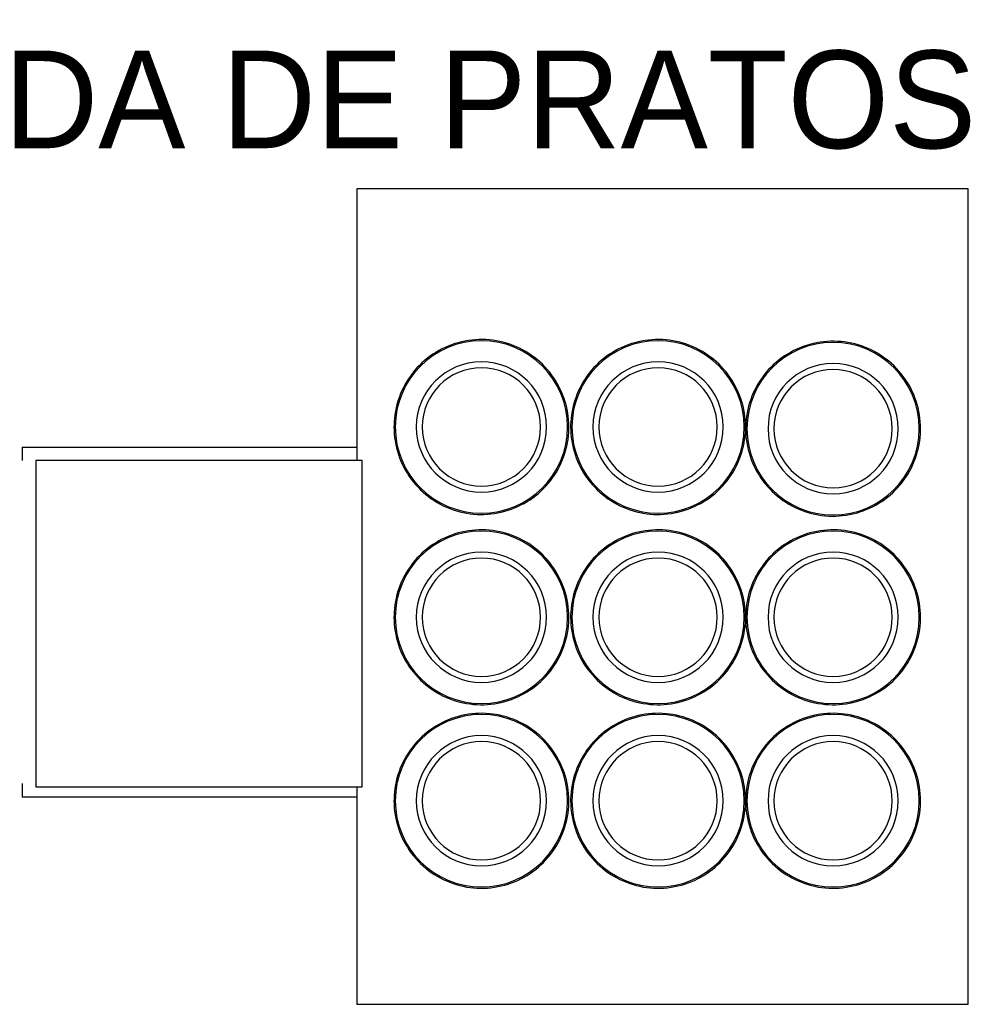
# Model space of a CAD drawing. Header units: millimetres. Extents: x 4 to 3534, y 14 to 98.
# Tile 149 of 161: x 48.89 to 50.29, y 50.18 to 51.63. Entities that reach past the tile are written whole.
import ezdxf

# ---------------------------------------------------------------- set-up
doc = ezdxf.new("R2010")
doc.units = ezdxf.units.MM
doc.header["$MEASUREMENT"] = 0
doc.styles.add('CenturyGothic', font='GOTHIC.TTF')

msp = doc.modelspace()

# ---------------------------------------------------------------- linework, layer by layer
at = {"color": 7}
for p, q in [((49.38656, 51.37804), (49.38656, 50.97804)), ((50.28656, 51.37804), (49.38656, 51.37804)), ((50.28656, 50.17804), (50.28656, 51.37804)), ((49.38656, 51.33804), (49.38656, 50.97804)), ((49.3942, 50.97804), (48.9142, 50.97804)), ((48.9142, 50.97804), (48.9142, 50.49804)), ((49.3942, 50.49804), (49.3942, 50.97804)), ((48.9142, 50.49804), (49.3942, 50.49804)), ((49.38656, 50.49804), (49.38656, 50.23804)), ((49.38656, 50.49804), (49.38656, 50.17804)), ((49.38656, 50.17804), (50.28656, 50.17804))]:
    msp.add_line(p, q, dxfattribs=at)
at = {"color": 7, "linetype": 'Continuous'}
for p, q in [((48.8942, 50.99804), (49.38656, 50.99804)), ((48.8942, 50.99804), (48.8942, 50.97804)), ((48.8942, 50.50304), (48.8942, 50.48304)), ((49.38656, 50.48304), (48.8942, 50.48304))]:
    msp.add_line(p, q, dxfattribs=at)
for points in [[(49.69868, 51.02754), (49.69858, 51.03264), (49.69827, 51.03784), (49.69775, 51.04294), (49.69703, 51.04804), (49.69611, 51.05304), (49.69499, 51.05814), (49.69367, 51.06304), (49.69214, 51.06804), (49.69043, 51.07284), (49.68852, 51.07764), (49.68642, 51.08234), (49.68413, 51.08694), (49.68167, 51.09144), (49.67902, 51.09584), (49.6762, 51.10014), (49.67321, 51.10434), (49.67005, 51.10844), (49.66673, 51.11234), (49.66326, 51.11614), (49.65964, 51.11984), (49.65588, 51.12334), (49.65198, 51.12674), (49.64794, 51.12994), (49.64379, 51.13294), (49.63951, 51.13584), (49.63512, 51.13854), (49.63063, 51.14104), (49.62604, 51.14334), (49.62137, 51.14554), (49.61661, 51.14744), (49.61177, 51.14924), (49.60687, 51.15084), (49.60191, 51.15214), (49.5969, 51.15334), (49.59184, 51.15434), (49.58675, 51.15514), (49.58164, 51.15564), (49.5765, 51.15604), (49.57136, 51.15624), (49.56621, 51.15614), (49.56107, 51.15594), (49.55594, 51.15544), (49.55084, 51.15474), (49.54576, 51.15394), (49.54072, 51.15284), (49.53574, 51.15154), (49.5308, 51.15014), (49.52593, 51.14844), (49.52113, 51.14654), (49.51641, 51.14454), (49.51177, 51.14234), (49.50722, 51.13984), (49.50278, 51.13724), (49.49844, 51.13454), (49.49422, 51.13154), (49.49012, 51.12844), (49.48615, 51.12514), (49.48231, 51.12174), (49.47861, 51.11814), (49.47506, 51.11444), (49.47166, 51.11054), (49.46841, 51.10654), (49.46533, 51.10244), (49.46242, 51.09824), (49.45968, 51.09384), (49.45711, 51.08944), (49.45473, 51.08484), (49.45253, 51.08014), (49.45052, 51.07544), (49.44869, 51.07064), (49.44707, 51.06574), (49.44564, 51.06084), (49.44441, 51.05584), (49.44337, 51.05074), (49.44255, 51.04564), (49.44192, 51.04054), (49.4415, 51.03544), (49.44129, 51.03024), (49.44126, 51.02754)], [(49.95868, 51.02754), (49.95857, 51.03264), (49.95827, 51.03784), (49.95775, 51.04294), (49.95703, 51.04804), (49.95611, 51.05304), (49.95499, 51.05814), (49.95367, 51.06304), (49.95214, 51.06804), (49.95043, 51.07284), (49.94852, 51.07764), (49.94642, 51.08234), (49.94413, 51.08694), (49.94166, 51.09144), (49.93902, 51.09584), (49.9362, 51.10014), (49.93321, 51.10434), (49.93005, 51.10844), (49.92673, 51.11234), (49.92326, 51.11614), (49.91964, 51.11984), (49.91588, 51.12334), (49.91198, 51.12674), (49.90794, 51.12994), (49.90379, 51.13294), (49.89951, 51.13584), (49.89512, 51.13854), (49.89063, 51.14104), (49.88604, 51.14334), (49.88137, 51.14554), (49.87661, 51.14744), (49.87177, 51.14924), (49.86687, 51.15084), (49.86191, 51.15214), (49.8569, 51.15334), (49.85184, 51.15434), (49.84675, 51.15514), (49.84164, 51.15564), (49.8365, 51.15604), (49.83136, 51.15624), (49.82621, 51.15614), (49.82107, 51.15594), (49.81594, 51.15544), (49.81084, 51.15474), (49.80576, 51.15394), (49.80073, 51.15284), (49.79574, 51.15154), (49.7908, 51.15014), (49.78593, 51.14844), (49.78113, 51.14654), (49.77641, 51.14454), (49.77177, 51.14234), (49.76722, 51.13984), (49.76278, 51.13724), (49.75844, 51.13454), (49.75422, 51.13154), (49.75012, 51.12844), (49.74615, 51.12514), (49.74231, 51.12174), (49.73861, 51.11814), (49.73506, 51.11444), (49.73166, 51.11054), (49.72841, 51.10654), (49.72533, 51.10244), (49.72242, 51.09824), (49.71968, 51.09384), (49.71711, 51.08944), (49.71473, 51.08484), (49.71253, 51.08014), (49.71052, 51.07544), (49.70869, 51.07064), (49.70707, 51.06574), (49.70564, 51.06084), (49.70441, 51.05584), (49.70337, 51.05074), (49.70255, 51.04564), (49.70192, 51.04054), (49.7015, 51.03544), (49.70129, 51.03024), (49.70126, 51.02754)], [(50.21629, 51.02504), (50.21618, 51.03014), (50.21587, 51.03534), (50.21536, 51.04044), (50.21464, 51.04554), (50.21372, 51.05054), (50.2126, 51.05564), (50.21127, 51.06054), (50.20975, 51.06554), (50.20804, 51.07034), (50.20613, 51.07514), (50.20403, 51.07984), (50.20174, 51.08444), (50.19927, 51.08894), (50.19663, 51.09334), (50.1938, 51.09764), (50.19081, 51.10184), (50.18766, 51.10594), (50.18434, 51.10984), (50.18087, 51.11364), (50.17725, 51.11734), (50.17349, 51.12084), (50.16958, 51.12424), (50.16555, 51.12744), (50.16139, 51.13044), (50.15712, 51.13334), (50.15273, 51.13604), (50.14824, 51.13854), (50.14365, 51.14084), (50.13898, 51.14304), (50.13422, 51.14494), (50.12938, 51.14674), (50.12448, 51.14834), (50.11952, 51.14964), (50.11451, 51.15084), (50.10945, 51.15184), (50.10436, 51.15264), (50.09925, 51.15314), (50.09411, 51.15354), (50.08897, 51.15374), (50.08382, 51.15364), (50.07868, 51.15344), (50.07355, 51.15294), (50.06844, 51.15224), (50.06337, 51.15144), (50.05833, 51.15034), (50.05334, 51.14904), (50.04841, 51.14764), (50.04354, 51.14594), (50.03874, 51.14404), (50.03401, 51.14204), (50.02938, 51.13984), (50.02483, 51.13734), (50.02039, 51.13474), (50.01605, 51.13204), (50.01183, 51.12904), (50.00773, 51.12594), (50.00376, 51.12264), (49.99992, 51.11924), (49.99622, 51.11564), (49.99267, 51.11194), (49.98927, 51.10804), (49.98602, 51.10404), (49.98294, 51.09994), (49.98003, 51.09574), (49.97729, 51.09134), (49.97472, 51.08694), (49.97234, 51.08234), (49.97014, 51.07764), (49.96812, 51.07294), (49.9663, 51.06814), (49.96468, 51.06324), (49.96324, 51.05834), (49.96201, 51.05334), (49.96098, 51.04824), (49.96015, 51.04314), (49.95953, 51.03804), (49.95911, 51.03294), (49.9589, 51.02774), (49.95887, 51.02504)], [(49.44126, 51.02754), (49.44136, 51.02234), (49.44167, 51.01724), (49.44218, 51.01214), (49.4429, 51.00704), (49.44382, 51.00194), (49.44495, 50.99694), (49.44627, 50.99194), (49.44779, 50.98704), (49.44951, 50.98214), (49.45142, 50.97734), (49.45352, 50.97264), (49.4558, 50.96804), (49.45827, 50.96354), (49.46092, 50.95914), (49.46374, 50.95484), (49.46673, 50.95064), (49.46989, 50.94654), (49.4732, 50.94264), (49.47667, 50.93884), (49.4803, 50.93514), (49.48406, 50.93164), (49.48796, 50.92834), (49.49199, 50.92514), (49.49615, 50.92204), (49.50043, 50.91924), (49.50481, 50.91654), (49.5093, 50.91394), (49.51389, 50.91164), (49.51857, 50.90954), (49.52333, 50.90754), (49.52816, 50.90574), (49.53306, 50.90424), (49.53803, 50.90284), (49.54304, 50.90164), (49.54809, 50.90064), (49.55318, 50.89994), (49.5583, 50.89934), (49.56343, 50.89894), (49.56858, 50.89884), (49.57373, 50.89884), (49.57887, 50.89914), (49.584, 50.89954), (49.5891, 50.90024), (49.59418, 50.90114), (49.59921, 50.90214), (49.6042, 50.90344), (49.60913, 50.90494), (49.61401, 50.90654), (49.61881, 50.90844), (49.62353, 50.91044), (49.62817, 50.91274), (49.63271, 50.91514), (49.63716, 50.91774), (49.64149, 50.92054), (49.64571, 50.92344), (49.64981, 50.92654), (49.65379, 50.92984), (49.65763, 50.93324), (49.66133, 50.93684), (49.66488, 50.94054), (49.66828, 50.94444), (49.67152, 50.94844), (49.6746, 50.95254), (49.67752, 50.95684), (49.68026, 50.96114), (49.68282, 50.96564), (49.68521, 50.97014), (49.68741, 50.97484), (49.68942, 50.97954), (49.69124, 50.98434), (49.69287, 50.98924), (49.6943, 50.99424), (49.69553, 50.99924), (49.69656, 51.00424), (49.69739, 51.00934), (49.69801, 51.01444), (49.69843, 51.01954), (49.69865, 51.02474), (49.69868, 51.02754)], [(49.70126, 51.02754), (49.70136, 51.02234), (49.70167, 51.01724), (49.70218, 51.01214), (49.7029, 51.00704), (49.70382, 51.00194), (49.70495, 50.99694), (49.70627, 50.99194), (49.70779, 50.98704), (49.70951, 50.98214), (49.71142, 50.97734), (49.71352, 50.97264), (49.7158, 50.96804), (49.71827, 50.96354), (49.72092, 50.95914), (49.72374, 50.95484), (49.72673, 50.95064), (49.72989, 50.94654), (49.7332, 50.94264), (49.73667, 50.93884), (49.74029, 50.93514), (49.74406, 50.93164), (49.74796, 50.92834), (49.75199, 50.92514), (49.75615, 50.92204), (49.76043, 50.91924), (49.76481, 50.91654), (49.7693, 50.91394), (49.77389, 50.91164), (49.77857, 50.90954), (49.78333, 50.90754), (49.78816, 50.90574), (49.79307, 50.90424), (49.79803, 50.90284), (49.80304, 50.90164), (49.80809, 50.90064), (49.81318, 50.89994), (49.8183, 50.89934), (49.82343, 50.89894), (49.82858, 50.89884), (49.83373, 50.89884), (49.83887, 50.89914), (49.844, 50.89954), (49.8491, 50.90024), (49.85418, 50.90114), (49.85921, 50.90214), (49.8642, 50.90344), (49.86913, 50.90494), (49.87401, 50.90654), (49.87881, 50.90844), (49.88353, 50.91044), (49.88817, 50.91274), (49.89271, 50.91514), (49.89716, 50.91774), (49.90149, 50.92054), (49.90571, 50.92344), (49.90981, 50.92654), (49.91379, 50.92984), (49.91763, 50.93324), (49.92133, 50.93684), (49.92488, 50.94054), (49.92828, 50.94444), (49.93152, 50.94844), (49.9346, 50.95254), (49.93752, 50.95684), (49.94026, 50.96114), (49.94282, 50.96564), (49.94521, 50.97014), (49.94741, 50.97484), (49.94942, 50.97954), (49.95124, 50.98434), (49.95287, 50.98924), (49.9543, 50.99424), (49.95553, 50.99924), (49.95656, 51.00424), (49.95739, 51.00934), (49.95801, 51.01444), (49.95843, 51.01954), (49.95865, 51.02474), (49.95868, 51.02754)], [(49.95887, 51.02504), (49.95897, 51.01984), (49.95928, 51.01474), (49.95979, 51.00964), (49.96051, 51.00454), (49.96143, 50.99944), (49.96256, 50.99444), (49.96388, 50.98944), (49.9654, 50.98454), (49.96712, 50.97964), (49.96903, 50.97484), (49.97113, 50.97014), (49.97341, 50.96554), (49.97588, 50.96104), (49.97853, 50.95664), (49.98135, 50.95234), (49.98434, 50.94814), (49.9875, 50.94404), (49.99081, 50.94014), (49.99428, 50.93634), (49.9979, 50.93264), (50.00167, 50.92914), (50.00557, 50.92584), (50.0096, 50.92264), (50.01376, 50.91954), (50.01803, 50.91674), (50.02242, 50.91404), (50.02691, 50.91144), (50.0315, 50.90914), (50.03618, 50.90704), (50.04094, 50.90504), (50.04577, 50.90324), (50.05067, 50.90174), (50.05563, 50.90034), (50.06065, 50.89914), (50.0657, 50.89814), (50.07079, 50.89744), (50.07591, 50.89684), (50.08104, 50.89644), (50.08619, 50.89634), (50.09133, 50.89634), (50.09648, 50.89664), (50.1016, 50.89704), (50.10671, 50.89774), (50.11178, 50.89864), (50.11682, 50.89964), (50.12181, 50.90094), (50.12674, 50.90244), (50.13161, 50.90404), (50.13642, 50.90594), (50.14114, 50.90794), (50.14578, 50.91024), (50.15032, 50.91264), (50.15476, 50.91524), (50.1591, 50.91804), (50.16332, 50.92094), (50.16742, 50.92404), (50.1714, 50.92734), (50.17523, 50.93074), (50.17893, 50.93434), (50.18249, 50.93804), (50.18589, 50.94194), (50.18913, 50.94594), (50.19221, 50.95004), (50.19512, 50.95434), (50.19787, 50.95864), (50.20043, 50.96314), (50.20282, 50.96764), (50.20502, 50.97234), (50.20703, 50.97704), (50.20885, 50.98184), (50.21048, 50.98674), (50.21191, 50.99174), (50.21314, 50.99674), (50.21417, 51.00174), (50.215, 51.00684), (50.21562, 51.01194), (50.21604, 51.01704), (50.21626, 51.02224), (50.21629, 51.02504)], [(49.69868, 50.74754), (49.69858, 50.75264), (49.69827, 50.75774), (49.69775, 50.76294), (49.69703, 50.76804), (49.69611, 50.77304), (49.69499, 50.77814), (49.69367, 50.78304), (49.69214, 50.78804), (49.69043, 50.79284), (49.68852, 50.79764), (49.68642, 50.80234), (49.68413, 50.80694), (49.68167, 50.81144), (49.67902, 50.81584), (49.6762, 50.82014), (49.67321, 50.82434), (49.67005, 50.82844), (49.66673, 50.83234), (49.66326, 50.83614), (49.65964, 50.83984), (49.65588, 50.84334), (49.65198, 50.84674), (49.64794, 50.84994), (49.64379, 50.85294), (49.63951, 50.85584), (49.63512, 50.85854), (49.63063, 50.86104), (49.62604, 50.86334), (49.62137, 50.86554), (49.61661, 50.86744), (49.61177, 50.86924), (49.60687, 50.87084), (49.60191, 50.87214), (49.5969, 50.87334), (49.59184, 50.87434), (49.58675, 50.87514), (49.58164, 50.87564), (49.5765, 50.87604), (49.57136, 50.87624), (49.56621, 50.87614), (49.56107, 50.87594), (49.55594, 50.87544), (49.55084, 50.87474), (49.54576, 50.87394), (49.54072, 50.87284), (49.53574, 50.87154), (49.5308, 50.87014), (49.52593, 50.86844), (49.52113, 50.86654), (49.51641, 50.86454), (49.51177, 50.86234), (49.50722, 50.85984), (49.50278, 50.85724), (49.49844, 50.85454), (49.49422, 50.85154), (49.49012, 50.84844), (49.48615, 50.84514), (49.48231, 50.84174), (49.47861, 50.83814), (49.47506, 50.83444), (49.47166, 50.83054), (49.46841, 50.82654), (49.46533, 50.82244), (49.46242, 50.81824), (49.45968, 50.81384), (49.45711, 50.80944), (49.45473, 50.80484), (49.45253, 50.80014), (49.45052, 50.79544), (49.44869, 50.79064), (49.44707, 50.78574), (49.44564, 50.78084), (49.44441, 50.77584), (49.44337, 50.77074), (49.44255, 50.76564), (49.44192, 50.76054), (49.4415, 50.75544), (49.44129, 50.75024), (49.44126, 50.74754)], [(49.95868, 50.74754), (49.95857, 50.75264), (49.95827, 50.75774), (49.95775, 50.76294), (49.95703, 50.76804), (49.95611, 50.77304), (49.95499, 50.77814), (49.95367, 50.78304), (49.95214, 50.78804), (49.95043, 50.79284), (49.94852, 50.79764), (49.94642, 50.80234), (49.94413, 50.80694), (49.94166, 50.81144), (49.93902, 50.81584), (49.9362, 50.82014), (49.93321, 50.82434), (49.93005, 50.82844), (49.92673, 50.83234), (49.92326, 50.83614), (49.91964, 50.83984), (49.91588, 50.84334), (49.91198, 50.84674), (49.90794, 50.84994), (49.90379, 50.85294), (49.89951, 50.85584), (49.89512, 50.85854), (49.89063, 50.86104), (49.88604, 50.86334), (49.88137, 50.86554), (49.87661, 50.86744), (49.87177, 50.86924), (49.86687, 50.87084), (49.86191, 50.87214), (49.8569, 50.87334), (49.85184, 50.87434), (49.84675, 50.87514), (49.84164, 50.87564), (49.8365, 50.87604), (49.83136, 50.87624), (49.82621, 50.87614), (49.82107, 50.87594), (49.81594, 50.87544), (49.81084, 50.87474), (49.80576, 50.87394), (49.80073, 50.87284), (49.79574, 50.87154), (49.7908, 50.87014), (49.78593, 50.86844), (49.78113, 50.86654), (49.77641, 50.86454), (49.77177, 50.86234), (49.76722, 50.85984), (49.76278, 50.85724), (49.75844, 50.85454), (49.75422, 50.85154), (49.75012, 50.84844), (49.74615, 50.84514), (49.74231, 50.84174), (49.73861, 50.83814), (49.73506, 50.83444), (49.73166, 50.83054), (49.72841, 50.82654), (49.72533, 50.82244), (49.72242, 50.81824), (49.71968, 50.81384), (49.71711, 50.80944), (49.71473, 50.80484), (49.71253, 50.80014), (49.71052, 50.79544), (49.70869, 50.79064), (49.70707, 50.78574), (49.70564, 50.78084), (49.70441, 50.77584), (49.70337, 50.77074), (49.70255, 50.76564), (49.70192, 50.76054), (49.7015, 50.75544), (49.70129, 50.75024), (49.70126, 50.74754)], [(50.21629, 50.74754), (50.21618, 50.75264), (50.21587, 50.75774), (50.21536, 50.76294), (50.21464, 50.76804), (50.21372, 50.77304), (50.2126, 50.77814), (50.21127, 50.78304), (50.20975, 50.78804), (50.20804, 50.79284), (50.20613, 50.79764), (50.20403, 50.80234), (50.20174, 50.80694), (50.19927, 50.81144), (50.19663, 50.81584), (50.1938, 50.82014), (50.19081, 50.82434), (50.18766, 50.82844), (50.18434, 50.83234), (50.18087, 50.83614), (50.17725, 50.83984), (50.17349, 50.84334), (50.16958, 50.84674), (50.16555, 50.84994), (50.16139, 50.85294), (50.15712, 50.85584), (50.15273, 50.85854), (50.14824, 50.86104), (50.14365, 50.86334), (50.13898, 50.86554), (50.13422, 50.86744), (50.12938, 50.86924), (50.12448, 50.87084), (50.11952, 50.87214), (50.11451, 50.87334), (50.10945, 50.87434), (50.10436, 50.87514), (50.09925, 50.87564), (50.09411, 50.87604), (50.08897, 50.87624), (50.08382, 50.87614), (50.07868, 50.87594), (50.07355, 50.87544), (50.06844, 50.87474), (50.06337, 50.87394), (50.05833, 50.87284), (50.05334, 50.87154), (50.04841, 50.87014), (50.04354, 50.86844), (50.03874, 50.86654), (50.03401, 50.86454), (50.02938, 50.86234), (50.02483, 50.85984), (50.02039, 50.85724), (50.01605, 50.85454), (50.01183, 50.85154), (50.00773, 50.84844), (50.00376, 50.84514), (49.99992, 50.84174), (49.99622, 50.83814), (49.99267, 50.83444), (49.98927, 50.83054), (49.98602, 50.82654), (49.98294, 50.82244), (49.98003, 50.81824), (49.97729, 50.81384), (49.97472, 50.80944), (49.97234, 50.80484), (49.97014, 50.80014), (49.96812, 50.79544), (49.9663, 50.79064), (49.96468, 50.78574), (49.96324, 50.78084), (49.96201, 50.77584), (49.96098, 50.77074), (49.96015, 50.76564), (49.95953, 50.76054), (49.95911, 50.75544), (49.9589, 50.75024), (49.95887, 50.74754)], [(49.44126, 50.74754), (49.44136, 50.74234), (49.44167, 50.73724), (49.44218, 50.73214), (49.4429, 50.72704), (49.44382, 50.72194), (49.44495, 50.71694), (49.44627, 50.71194), (49.44779, 50.70704), (49.44951, 50.70214), (49.45142, 50.69734), (49.45352, 50.69264), (49.4558, 50.68804), (49.45827, 50.68354), (49.46092, 50.67914), (49.46374, 50.67484), (49.46673, 50.67064), (49.46989, 50.66654), (49.4732, 50.66264), (49.47667, 50.65884), (49.4803, 50.65514), (49.48406, 50.65164), (49.48796, 50.64834), (49.49199, 50.64514), (49.49615, 50.64204), (49.50043, 50.63924), (49.50481, 50.63654), (49.5093, 50.63394), (49.51389, 50.63164), (49.51857, 50.62954), (49.52333, 50.62754), (49.52816, 50.62574), (49.53306, 50.62424), (49.53803, 50.62284), (49.54304, 50.62164), (49.54809, 50.62064), (49.55318, 50.61994), (49.5583, 50.61934), (49.56343, 50.61894), (49.56858, 50.61884), (49.57373, 50.61884), (49.57887, 50.61914), (49.584, 50.61954), (49.5891, 50.62024), (49.59418, 50.62114), (49.59921, 50.62214), (49.6042, 50.62344), (49.60913, 50.62494), (49.61401, 50.62654), (49.61881, 50.62844), (49.62353, 50.63044), (49.62817, 50.63274), (49.63271, 50.63514), (49.63716, 50.63774), (49.64149, 50.64054), (49.64571, 50.64344), (49.64981, 50.64654), (49.65379, 50.64984), (49.65763, 50.65324), (49.66133, 50.65684), (49.66488, 50.66054), (49.66828, 50.66444), (49.67152, 50.66844), (49.6746, 50.67254), (49.67752, 50.67684), (49.68026, 50.68114), (49.68282, 50.68564), (49.68521, 50.69014), (49.68741, 50.69484), (49.68942, 50.69954), (49.69124, 50.70434), (49.69287, 50.70924), (49.6943, 50.71424), (49.69553, 50.71924), (49.69656, 50.72424), (49.69739, 50.72934), (49.69801, 50.73444), (49.69843, 50.73954), (49.69865, 50.74474), (49.69868, 50.74754)], [(49.70126, 50.74754), (49.70136, 50.74234), (49.70167, 50.73724), (49.70218, 50.73214), (49.7029, 50.72704), (49.70382, 50.72194), (49.70495, 50.71694), (49.70627, 50.71194), (49.70779, 50.70704), (49.70951, 50.70214), (49.71142, 50.69734), (49.71352, 50.69264), (49.7158, 50.68804), (49.71827, 50.68354), (49.72092, 50.67914), (49.72374, 50.67484), (49.72673, 50.67064), (49.72989, 50.66654), (49.7332, 50.66264), (49.73667, 50.65884), (49.74029, 50.65514), (49.74406, 50.65164), (49.74796, 50.64834), (49.75199, 50.64514), (49.75615, 50.64204), (49.76043, 50.63924), (49.76481, 50.63654), (49.7693, 50.63394), (49.77389, 50.63164), (49.77857, 50.62954), (49.78333, 50.62754), (49.78816, 50.62574), (49.79307, 50.62424), (49.79803, 50.62284), (49.80304, 50.62164), (49.80809, 50.62064), (49.81318, 50.61994), (49.8183, 50.61934), (49.82343, 50.61894), (49.82858, 50.61884), (49.83373, 50.61884), (49.83887, 50.61914), (49.844, 50.61954), (49.8491, 50.62024), (49.85418, 50.62114), (49.85921, 50.62214), (49.8642, 50.62344), (49.86913, 50.62494), (49.87401, 50.62654), (49.87881, 50.62844), (49.88353, 50.63044), (49.88817, 50.63274), (49.89271, 50.63514), (49.89716, 50.63774), (49.90149, 50.64054), (49.90571, 50.64344), (49.90981, 50.64654), (49.91379, 50.64984), (49.91763, 50.65324), (49.92133, 50.65684), (49.92488, 50.66054), (49.92828, 50.66444), (49.93152, 50.66844), (49.9346, 50.67254), (49.93752, 50.67684), (49.94026, 50.68114), (49.94282, 50.68564), (49.94521, 50.69014), (49.94741, 50.69484), (49.94942, 50.69954), (49.95124, 50.70434), (49.95287, 50.70924), (49.9543, 50.71424), (49.95553, 50.71924), (49.95656, 50.72424), (49.95739, 50.72934), (49.95801, 50.73444), (49.95843, 50.73954), (49.95865, 50.74474), (49.95868, 50.74754)], [(49.95887, 50.74754), (49.95897, 50.74234), (49.95928, 50.73724), (49.95979, 50.73214), (49.96051, 50.72704), (49.96143, 50.72194), (49.96256, 50.71694), (49.96388, 50.71194), (49.9654, 50.70704), (49.96712, 50.70214), (49.96903, 50.69734), (49.97113, 50.69264), (49.97341, 50.68804), (49.97588, 50.68354), (49.97853, 50.67914), (49.98135, 50.67484), (49.98434, 50.67064), (49.9875, 50.66654), (49.99081, 50.66264), (49.99428, 50.65884), (49.9979, 50.65514), (50.00167, 50.65164), (50.00557, 50.64834), (50.0096, 50.64514), (50.01376, 50.64204), (50.01803, 50.63924), (50.02242, 50.63654), (50.02691, 50.63394), (50.0315, 50.63164), (50.03618, 50.62954), (50.04094, 50.62754), (50.04577, 50.62574), (50.05067, 50.62424), (50.05563, 50.62284), (50.06065, 50.62164), (50.0657, 50.62064), (50.07079, 50.61994), (50.07591, 50.61934), (50.08104, 50.61894), (50.08619, 50.61884), (50.09133, 50.61884), (50.09648, 50.61914), (50.1016, 50.61954), (50.10671, 50.62024), (50.11178, 50.62114), (50.11682, 50.62214), (50.12181, 50.62344), (50.12674, 50.62494), (50.13161, 50.62654), (50.13642, 50.62844), (50.14114, 50.63044), (50.14578, 50.63274), (50.15032, 50.63514), (50.15476, 50.63774), (50.1591, 50.64054), (50.16332, 50.64344), (50.16742, 50.64654), (50.1714, 50.64984), (50.17523, 50.65324), (50.17893, 50.65684), (50.18249, 50.66054), (50.18589, 50.66444), (50.18913, 50.66844), (50.19221, 50.67254), (50.19512, 50.67684), (50.19787, 50.68114), (50.20043, 50.68564), (50.20282, 50.69014), (50.20502, 50.69484), (50.20703, 50.69954), (50.20885, 50.70434), (50.21048, 50.70924), (50.21191, 50.71424), (50.21314, 50.71924), (50.21417, 50.72424), (50.215, 50.72934), (50.21562, 50.73444), (50.21604, 50.73954), (50.21626, 50.74474), (50.21629, 50.74754)], [(49.69868, 50.47754), (49.69858, 50.48264), (49.69827, 50.48784), (49.69775, 50.49294), (49.69703, 50.49804), (49.69611, 50.50304), (49.69499, 50.50814), (49.69367, 50.51304), (49.69214, 50.51804), (49.69043, 50.52284), (49.68852, 50.52764), (49.68642, 50.53234), (49.68413, 50.53694), (49.68167, 50.54144), (49.67902, 50.54584), (49.6762, 50.55014), (49.67321, 50.55434), (49.67005, 50.55844), (49.66673, 50.56234), (49.66326, 50.56614), (49.65964, 50.56984), (49.65588, 50.57334), (49.65198, 50.57674), (49.64794, 50.57994), (49.64379, 50.58294), (49.63951, 50.58584), (49.63512, 50.58854), (49.63063, 50.59104), (49.62604, 50.59334), (49.62137, 50.59554), (49.61661, 50.59744), (49.61177, 50.59924), (49.60687, 50.60084), (49.60191, 50.60214), (49.5969, 50.60334), (49.59184, 50.60434), (49.58675, 50.60514), (49.58164, 50.60564), (49.5765, 50.60604), (49.57136, 50.60624), (49.56621, 50.60614), (49.56107, 50.60594), (49.55594, 50.60544), (49.55084, 50.60474), (49.54576, 50.60394), (49.54072, 50.60284), (49.53574, 50.60154), (49.5308, 50.60014), (49.52593, 50.59844), (49.52113, 50.59654), (49.51641, 50.59454), (49.51177, 50.59234), (49.50722, 50.58984), (49.50278, 50.58724), (49.49844, 50.58454), (49.49422, 50.58154), (49.49012, 50.57844), (49.48615, 50.57514), (49.48231, 50.57174), (49.47861, 50.56814), (49.47506, 50.56444), (49.47166, 50.56054), (49.46841, 50.55654), (49.46533, 50.55244), (49.46242, 50.54824), (49.45968, 50.54384), (49.45711, 50.53944), (49.45473, 50.53484), (49.45253, 50.53014), (49.45052, 50.52544), (49.44869, 50.52064), (49.44707, 50.51574), (49.44564, 50.51084), (49.44441, 50.50584), (49.44337, 50.50074), (49.44255, 50.49564), (49.44192, 50.49054), (49.4415, 50.48544), (49.44129, 50.48024), (49.44126, 50.47754)], [(49.95868, 50.47754), (49.95857, 50.48264), (49.95827, 50.48784), (49.95775, 50.49294), (49.95703, 50.49804), (49.95611, 50.50304), (49.95499, 50.50814), (49.95367, 50.51304), (49.95214, 50.51804), (49.95043, 50.52284), (49.94852, 50.52764), (49.94642, 50.53234), (49.94413, 50.53694), (49.94166, 50.54144), (49.93902, 50.54584), (49.9362, 50.55014), (49.93321, 50.55434), (49.93005, 50.55844), (49.92673, 50.56234), (49.92326, 50.56614), (49.91964, 50.56984), (49.91588, 50.57334), (49.91198, 50.57674), (49.90794, 50.57994), (49.90379, 50.58294), (49.89951, 50.58584), (49.89512, 50.58854), (49.89063, 50.59104), (49.88604, 50.59334), (49.88137, 50.59554), (49.87661, 50.59744), (49.87177, 50.59924), (49.86687, 50.60084), (49.86191, 50.60214), (49.8569, 50.60334), (49.85184, 50.60434), (49.84675, 50.60514), (49.84164, 50.60564), (49.8365, 50.60604), (49.83136, 50.60624), (49.82621, 50.60614), (49.82107, 50.60594), (49.81594, 50.60544), (49.81084, 50.60474), (49.80576, 50.60394), (49.80073, 50.60284), (49.79574, 50.60154), (49.7908, 50.60014), (49.78593, 50.59844), (49.78113, 50.59654), (49.77641, 50.59454), (49.77177, 50.59234), (49.76722, 50.58984), (49.76278, 50.58724), (49.75844, 50.58454), (49.75422, 50.58154), (49.75012, 50.57844), (49.74615, 50.57514), (49.74231, 50.57174), (49.73861, 50.56814), (49.73506, 50.56444), (49.73166, 50.56054), (49.72841, 50.55654), (49.72533, 50.55244), (49.72242, 50.54824), (49.71968, 50.54384), (49.71711, 50.53944), (49.71473, 50.53484), (49.71253, 50.53014), (49.71052, 50.52544), (49.70869, 50.52064), (49.70707, 50.51574), (49.70564, 50.51084), (49.70441, 50.50584), (49.70337, 50.50074), (49.70255, 50.49564), (49.70192, 50.49054), (49.7015, 50.48544), (49.70129, 50.48024), (49.70126, 50.47754)], [(50.21629, 50.47754), (50.21618, 50.48264), (50.21587, 50.48784), (50.21536, 50.49294), (50.21464, 50.49804), (50.21372, 50.50304), (50.2126, 50.50814), (50.21127, 50.51304), (50.20975, 50.51804), (50.20804, 50.52284), (50.20613, 50.52764), (50.20403, 50.53234), (50.20174, 50.53694), (50.19927, 50.54144), (50.19663, 50.54584), (50.1938, 50.55014), (50.19081, 50.55434), (50.18766, 50.55844), (50.18434, 50.56234), (50.18087, 50.56614), (50.17725, 50.56984), (50.17349, 50.57334), (50.16958, 50.57674), (50.16555, 50.57994), (50.16139, 50.58294), (50.15712, 50.58584), (50.15273, 50.58854), (50.14824, 50.59104), (50.14365, 50.59334), (50.13898, 50.59554), (50.13422, 50.59744), (50.12938, 50.59924), (50.12448, 50.60084), (50.11952, 50.60214), (50.11451, 50.60334), (50.10945, 50.60434), (50.10436, 50.60514), (50.09925, 50.60564), (50.09411, 50.60604), (50.08897, 50.60624), (50.08382, 50.60614), (50.07868, 50.60594), (50.07355, 50.60544), (50.06844, 50.60474), (50.06337, 50.60394), (50.05833, 50.60284), (50.05334, 50.60154), (50.04841, 50.60014), (50.04354, 50.59844), (50.03874, 50.59654), (50.03401, 50.59454), (50.02938, 50.59234), (50.02483, 50.58984), (50.02039, 50.58724), (50.01605, 50.58454), (50.01183, 50.58154), (50.00773, 50.57844), (50.00376, 50.57514), (49.99992, 50.57174), (49.99622, 50.56814), (49.99267, 50.56444), (49.98927, 50.56054), (49.98602, 50.55654), (49.98294, 50.55244), (49.98003, 50.54824), (49.97729, 50.54384), (49.97472, 50.53944), (49.97234, 50.53484), (49.97014, 50.53014), (49.96812, 50.52544), (49.9663, 50.52064), (49.96468, 50.51574), (49.96324, 50.51084), (49.96201, 50.50584), (49.96098, 50.50074), (49.96015, 50.49564), (49.95953, 50.49054), (49.95911, 50.48544), (49.9589, 50.48024), (49.95887, 50.47754)], [(49.44126, 50.47754), (49.44136, 50.47234), (49.44167, 50.46724), (49.44218, 50.46214), (49.4429, 50.45704), (49.44382, 50.45194), (49.44495, 50.44694), (49.44627, 50.44194), (49.44779, 50.43704), (49.44951, 50.43214), (49.45142, 50.42734), (49.45352, 50.42264), (49.4558, 50.41804), (49.45827, 50.41354), (49.46092, 50.40914), (49.46374, 50.40484), (49.46673, 50.40064), (49.46989, 50.39654), (49.4732, 50.39264), (49.47667, 50.38884), (49.4803, 50.38514), (49.48406, 50.38164), (49.48796, 50.37834), (49.49199, 50.37514), (49.49615, 50.37204), (49.50043, 50.36924), (49.50481, 50.36654), (49.5093, 50.36394), (49.51389, 50.36164), (49.51857, 50.35954), (49.52333, 50.35754), (49.52816, 50.35574), (49.53306, 50.35424), (49.53803, 50.35284), (49.54304, 50.35164), (49.54809, 50.35064), (49.55318, 50.34994), (49.5583, 50.34934), (49.56343, 50.34894), (49.56858, 50.34884), (49.57373, 50.34884), (49.57887, 50.34914), (49.584, 50.34954), (49.5891, 50.35024), (49.59418, 50.35114), (49.59921, 50.35214), (49.6042, 50.35344), (49.60913, 50.35494), (49.61401, 50.35654), (49.61881, 50.35844), (49.62353, 50.36044), (49.62817, 50.36274), (49.63271, 50.36514), (49.63716, 50.36774), (49.64149, 50.37054), (49.64571, 50.37344), (49.64981, 50.37654), (49.65379, 50.37984), (49.65763, 50.38324), (49.66133, 50.38684), (49.66488, 50.39054), (49.66828, 50.39444), (49.67152, 50.39844), (49.6746, 50.40254), (49.67752, 50.40684), (49.68026, 50.41114), (49.68282, 50.41564), (49.68521, 50.42014), (49.68741, 50.42484), (49.68942, 50.42954), (49.69124, 50.43434), (49.69287, 50.43924), (49.6943, 50.44424), (49.69553, 50.44924), (49.69656, 50.45424), (49.69739, 50.45934), (49.69801, 50.46444), (49.69843, 50.46954), (49.69865, 50.47474), (49.69868, 50.47754)], [(49.70126, 50.47754), (49.70136, 50.47234), (49.70167, 50.46724), (49.70218, 50.46214), (49.7029, 50.45704), (49.70382, 50.45194), (49.70495, 50.44694), (49.70627, 50.44194), (49.70779, 50.43704), (49.70951, 50.43214), (49.71142, 50.42734), (49.71352, 50.42264), (49.7158, 50.41804), (49.71827, 50.41354), (49.72092, 50.40914), (49.72374, 50.40484), (49.72673, 50.40064), (49.72989, 50.39654), (49.7332, 50.39264), (49.73667, 50.38884), (49.74029, 50.38514), (49.74406, 50.38164), (49.74796, 50.37834), (49.75199, 50.37514), (49.75615, 50.37204), (49.76043, 50.36924), (49.76481, 50.36654), (49.7693, 50.36394), (49.77389, 50.36164), (49.77857, 50.35954), (49.78333, 50.35754), (49.78816, 50.35574), (49.79307, 50.35424), (49.79803, 50.35284), (49.80304, 50.35164), (49.80809, 50.35064), (49.81318, 50.34994), (49.8183, 50.34934), (49.82343, 50.34894), (49.82858, 50.34884), (49.83373, 50.34884), (49.83887, 50.34914), (49.844, 50.34954), (49.8491, 50.35024), (49.85418, 50.35114), (49.85921, 50.35214), (49.8642, 50.35344), (49.86913, 50.35494), (49.87401, 50.35654), (49.87881, 50.35844), (49.88353, 50.36044), (49.88817, 50.36274), (49.89271, 50.36514), (49.89716, 50.36774), (49.90149, 50.37054), (49.90571, 50.37344), (49.90981, 50.37654), (49.91379, 50.37984), (49.91763, 50.38324), (49.92133, 50.38684), (49.92488, 50.39054), (49.92828, 50.39444), (49.93152, 50.39844), (49.9346, 50.40254), (49.93752, 50.40684), (49.94026, 50.41114), (49.94282, 50.41564), (49.94521, 50.42014), (49.94741, 50.42484), (49.94942, 50.42954), (49.95124, 50.43434), (49.95287, 50.43924), (49.9543, 50.44424), (49.95553, 50.44924), (49.95656, 50.45424), (49.95739, 50.45934), (49.95801, 50.46444), (49.95843, 50.46954), (49.95865, 50.47474), (49.95868, 50.47754)], [(49.95887, 50.47754), (49.95897, 50.47234), (49.95928, 50.46724), (49.95979, 50.46214), (49.96051, 50.45704), (49.96143, 50.45194), (49.96256, 50.44694), (49.96388, 50.44194), (49.9654, 50.43704), (49.96712, 50.43214), (49.96903, 50.42734), (49.97113, 50.42264), (49.97341, 50.41804), (49.97588, 50.41354), (49.97853, 50.40914), (49.98135, 50.40484), (49.98434, 50.40064), (49.9875, 50.39654), (49.99081, 50.39264), (49.99428, 50.38884), (49.9979, 50.38514), (50.00167, 50.38164), (50.00557, 50.37834), (50.0096, 50.37514), (50.01376, 50.37204), (50.01803, 50.36924), (50.02242, 50.36654), (50.02691, 50.36394), (50.0315, 50.36164), (50.03618, 50.35954), (50.04094, 50.35754), (50.04577, 50.35574), (50.05067, 50.35424), (50.05563, 50.35284), (50.06065, 50.35164), (50.0657, 50.35064), (50.07079, 50.34994), (50.07591, 50.34934), (50.08104, 50.34894), (50.08619, 50.34884), (50.09133, 50.34884), (50.09648, 50.34914), (50.1016, 50.34954), (50.10671, 50.35024), (50.11178, 50.35114), (50.11682, 50.35214), (50.12181, 50.35344), (50.12674, 50.35494), (50.13161, 50.35654), (50.13642, 50.35844), (50.14114, 50.36044), (50.14578, 50.36274), (50.15032, 50.36514), (50.15476, 50.36774), (50.1591, 50.37054), (50.16332, 50.37344), (50.16742, 50.37654), (50.1714, 50.37984), (50.17523, 50.38324), (50.17893, 50.38684), (50.18249, 50.39054), (50.18589, 50.39444), (50.18913, 50.39844), (50.19221, 50.40254), (50.19512, 50.40684), (50.19787, 50.41114), (50.20043, 50.41564), (50.20282, 50.42014), (50.20502, 50.42484), (50.20703, 50.42954), (50.20885, 50.43434), (50.21048, 50.43924), (50.21191, 50.44424), (50.21314, 50.44924), (50.21417, 50.45424), (50.215, 50.45934), (50.21562, 50.46444), (50.21604, 50.46954), (50.21626, 50.47474), (50.21629, 50.47754)]]:
    msp.add_lwpolyline(points, dxfattribs=at)
for centre, radius, start, end in [((49.56997, 51.02754), 0.12686, 0, 180), ((49.82997, 51.02754), 0.12686, 0, 180), ((50.08758, 51.02504), 0.12686, 0, 180), ((49.56997, 51.02754), 0.09584, 0, 180), ((49.56997, 51.02754), 0.08705, 0, 180), ((49.82997, 51.02754), 0.09584, 0, 180), ((49.82997, 51.02754), 0.08705, 0, 180), ((50.08758, 51.02504), 0.09584, 0, 180), ((50.08758, 51.02504), 0.08705, 0, 180), ((49.56997, 51.02754), 0.12686, 180, 0), ((49.56997, 51.02754), 0.09584, 180, 0), ((49.56997, 51.02754), 0.08705, 180, 0), ((49.82997, 51.02754), 0.12686, 180, 0), ((49.82997, 51.02754), 0.09584, 180, 0), ((49.82997, 51.02754), 0.08705, 180, 0), ((50.08758, 51.02504), 0.12686, 180, 0), ((50.08758, 51.02504), 0.09584, 180, 0), ((50.08758, 51.02504), 0.08705, 180, 0), ((49.56997, 50.74754), 0.12686, 0, 180), ((49.82997, 50.74754), 0.12686, 0, 180), ((50.08758, 50.74754), 0.12686, 0, 180), ((49.56997, 50.74754), 0.09584, 0, 180), ((49.82997, 50.74754), 0.09584, 0, 180), ((50.08758, 50.74754), 0.09584, 0, 180), ((49.56997, 50.74754), 0.08705, 0, 180), ((49.82997, 50.74754), 0.08705, 0, 180), ((50.08758, 50.74754), 0.08705, 0, 180), ((49.56997, 50.74754), 0.12686, 180, 0), ((49.56997, 50.74754), 0.09584, 180, 0), ((49.56997, 50.74754), 0.08705, 180, 0), ((49.82997, 50.74754), 0.12686, 180, 0), ((49.82997, 50.74754), 0.09584, 180, 0), ((49.82997, 50.74754), 0.08705, 180, 0), ((50.08758, 50.74754), 0.12686, 180, 0), ((50.08758, 50.74754), 0.09584, 180, 0), ((50.08758, 50.74754), 0.08705, 180, 0), ((49.56997, 50.47754), 0.12686, 0, 180), ((49.82997, 50.47754), 0.12686, 0, 180), ((50.08758, 50.47754), 0.12686, 0, 180), ((49.56997, 50.47754), 0.09584, 0, 180), ((49.56997, 50.47754), 0.08705, 0, 180), ((49.82997, 50.47754), 0.09584, 0, 180), ((49.82997, 50.47754), 0.08705, 0, 180), ((50.08758, 50.47754), 0.09584, 0, 180), ((50.08758, 50.47754), 0.08705, 0, 180), ((49.56997, 50.47754), 0.12686, 180, 0), ((49.56997, 50.47754), 0.09584, 180, 0), ((49.56997, 50.47754), 0.08705, 180, 0), ((49.82997, 50.47754), 0.12686, 180, 0), ((49.82997, 50.47754), 0.09584, 180, 0), ((49.82997, 50.47754), 0.08705, 180, 0), ((50.08758, 50.47754), 0.12686, 180, 0), ((50.08758, 50.47754), 0.09584, 180, 0), ((50.08758, 50.47754), 0.08705, 180, 0)]:
    msp.add_arc(centre, radius, start, end, dxfattribs=at)

# ---------------------------------------------------------------- texts
at = {"color": 7, "insert": (48.2052, 51.43566), "char_height": 0.143711, "width": 8.1256824, "attachment_point": 7, "line_spacing_factor": 0.798, "style": 'CenturyGothic'}
msp.add_mtext('BANCADA DE PRATOS', dxfattribs=at)

doc.saveas('drawing.dxf')
